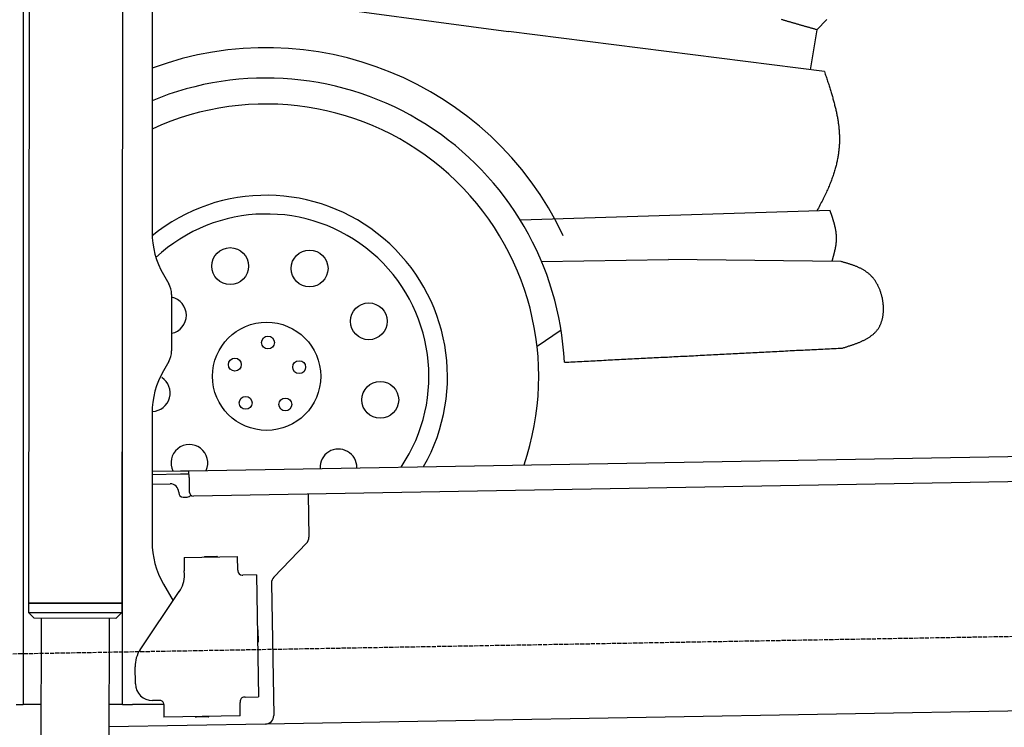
# Model space of a CAD drawing. Extents: x 1073 to 6773, y 6141 to 11616.
# Tile 37 of 50: x 4452 to 5612, y 8046 to 8880. Entities that reach past the tile are written whole.
import ezdxf

# ---------------------------------------------------------------- set-up
doc = ezdxf.new("R2010")
doc.units = 0
doc.linetypes.add('GEN3', pattern=[6.25, 5, -1.25])
doc.layers.get('0').update_dxf_attribs({"linetype": 'CONTINUOUS'})
doc.layers.add('3', color=6, linetype='GEN3')
doc.layers.add('CAR', color=10, linetype='CONTINUOUS')

msp = doc.modelspace()

# ---------------------------------------------------------------- linework, layer by layer
for p, q in [((4574.5, 10056.4), (4571.8, 8191.9)), ((4574.5, 10056.4), (4571.8, 8191.9)), ((4607.6, 9839.5), (4607.6, 8629.1)), ((4607.6, 9839.5), (4607.6, 8629.1)), ((4455.6, 9819.5), (4455.6, 8097.5)), ((4464.1, 9822.5), (4461.8, 8192.1)), ((4572.6, 8072.5), (4572.6, 8697)), ((4572.6, 8072.5), (4572.6, 8697)), ((4621, 8579.1), (4627.2, 8568.3)), ((4630.6, 8555.8), (4630.6, 8489.2)), ((4627.2, 8476.7), (4621, 8465.8)), ((4607.6, 8415.8), (4607.6, 8264.5)), ((4607.6, 8415.8), (4607.6, 8264.5)), ((4651, 8348), (6015.8, 8371.8)), ((4607.6, 8347.3), (4641, 8347.8)), ((4641, 8347.8), (4651, 8348)), ((4651.2, 8340), (4651, 8348)), ((4641.1, 8343.8), (4607.6, 8343.3)), ((4651.1, 8344), (4641.1, 8343.8)), ((4651.2, 8340), (4651.5, 8323)), ((6011.4, 8341.8), (4656.6, 8318.1)), ((4607.6, 8332.2), (4628.8, 8332.6)), ((4639, 8322.8), (4639, 8321.8)), ((4644.1, 8316.9), (4649.1, 8317)), ((4791.5, 8320.5), (4792.4, 8269.6)), ((4789.6, 8262.5), (4751.2, 8222.7)), ((4645.3, 8245.9), (4708.3, 8247)), ((4645.3, 8245.9), (4645.6, 8229.9)), ((4669.8, 8246.8), (4683.8, 8247.1)), ((4708.6, 8231), (4708.3, 8247)), ((4645.7, 8225.7), (4645.6, 8229.9)), ((4708.6, 8231), (4708.6, 8230)), ((4713.7, 8225.1), (4714.7, 8225.1)), ((4730.7, 8225.4), (4714.7, 8225.1)), ((4730.7, 8225.4), (4733.2, 8081.4)), ((4593.6, 8137.1), (4639.7, 8205.5)), ((4621, 8214.5), (4632.4, 8194.7)), ((4748.4, 8215.5), (4751.1, 8059.7)), ((4571.8, 8191.9), (4461.8, 8192.1)), ((4461.8, 8192.1), (4571.8, 8191.9)), ((4461.8, 8192.1), (4461.8, 8181.1)), ((4571.8, 8191.9), (4461.8, 8192.1)), ((4461.8, 8192.1), (4571.8, 8191.9)), ((4461.8, 8192.1), (4461.8, 8181.1)), ((4571.8, 8191.9), (4571.8, 8180.9)), ((4571.8, 8191.9), (4571.8, 8180.9)), ((4461.8, 8181.1), (4571.8, 8180.9)), ((4468.8, 8174.1), (4461.8, 8181.1)), ((4461.8, 8181.1), (4571.8, 8180.9)), ((4468.8, 8174.1), (4461.8, 8181.1)), ((4564.8, 8173.9), (4468.8, 8174.1)), ((4564.8, 8173.9), (4468.8, 8174.1)), ((4476.9, 8174), (4474.2, 6404)), ((4556.9, 8173.9), (4554.2, 6404)), ((4564.8, 8173.9), (4571.8, 8180.9)), ((4564.8, 8173.9), (4571.8, 8180.9)), ((4732.3, 8160.4), (4732.6, 8146.4)), ((4587.9, 8096.9), (4587.6, 8116.9)), ((4587.9, 8096.9), (4587.6, 8116.9)), ((4455.6, 8097.5), (4455.6, 8072.5)), ((4455.6, 8097.5), (4455.6, 8072.5)), ((4717.2, 8081.1), (4716.2, 8081.1)), ((4717.2, 8081.1), (4733.2, 8081.4)), ((4447.6, 8072.5), (4455.6, 8072.5)), ((4463.6, 8072.5), (4455.6, 8072.5)), ((4476.6, 8072.5), (4463.6, 8072.5)), ((4476.6, 8072.5), (4463.6, 8072.5)), ((4572.6, 8072.5), (4556.6, 8072.5)), ((4572.6, 8072.5), (4556.6, 8072.5)), ((4572.6, 8072.5), (4584.6, 8072.5)), ((4572.6, 8072.5), (4584.6, 8072.5)), ((4621.4, 8072.5), (4584.6, 8072.5)), ((4616.3, 8077.4), (4608.3, 8077.2)), ((4616.3, 8077.4), (4608.3, 8077.2)), ((4621.4, 8072.5), (4621.6, 8057.5)), ((4711.3, 8076), (4711.3, 8075)), ((4711.6, 8059), (4711.3, 8075)), ((5936.1, 8070.4), (4741.3, 8049.5)), ((4711.6, 8059), (4621.6, 8057.5)), ((4673.6, 8057.9), (4659.6, 8057.6)), ((4741.3, 8049.5), (4556.6, 8046.3))]:
    msp.add_line(p, q)
msp.add_polyline3d([(4621.4, 8072.4, 0), (4621.4, 8072.5, 0), (4621.4, 8072.5, 0), (4621.4, 8072.5, 0), (4621.4, 8072.5, 0), (4621.4, 8072.5, 0), (4621.4, 8072.5, 0), (4621.4, 8072.5, 0), (4621.4, 8072.5, 0), (4621.4, 8072.5, 0), (4621.4, 8072.5, 0), (4621.4, 8072.5, 0), (4621.4, 8072.5, 0), (4621.4, 8072.6, 0), (4621.4, 8072.6, 0), (4621.4, 8072.6, 0), (4621.4, 8072.6, 0), (4621.4, 8072.6, 0), (4621.4, 8072.6, 0), (4621.4, 8072.6, 0), (4621.4, 8072.6, 0), (4621.4, 8072.6, 0), (4621.4, 8072.6, 0), (4621.4, 8072.6, 0), (4621.4, 8072.6, 0), (4621.4, 8072.6, 0), (4621.3, 8072.6, 0), (4621.3, 8072.7, 0), (4621.3, 8072.7, 0), (4621.3, 8072.7, 0), (4621.3, 8072.7, 0), (4621.3, 8072.7, 0), (4621.3, 8072.7, 0), (4621.3, 8072.7, 0), (4621.3, 8072.7, 0), (4621.3, 8072.7, 0), (4621.3, 8072.7, 0), (4621.3, 8072.7, 0), (4621.3, 8072.8, 0), (4621.3, 8072.8, 0), (4621.3, 8072.8, 0), (4621.3, 8072.8, 0), (4621.3, 8072.8, 0), (4621.3, 8072.8, 0), (4621.3, 8072.8, 0), (4621.3, 8072.8, 0), (4621.3, 8072.8, 0), (4621.3, 8072.8, 0), (4621.3, 8072.8, 0), (4621.3, 8072.8, 0), (4621.3, 8072.8, 0), (4621.3, 8072.9, 0), (4621.3, 8072.9, 0), (4621.3, 8072.9, 0), (4621.3, 8072.9, 0), (4621.3, 8072.9, 0), (4621.3, 8072.9, 0), (4621.3, 8072.9, 0), (4621.3, 8072.9, 0), (4621.3, 8072.9, 0), (4621.3, 8072.9, 0), (4621.3, 8072.9, 0), (4621.3, 8072.9, 0), (4621.3, 8072.9, 0), (4621.3, 8072.9, 0), (4621.3, 8073, 0), (4621.3, 8073, 0), (4621.3, 8073, 0), (4621.3, 8073, 0), (4621.3, 8073, 0), (4621.3, 8073, 0), (4621.3, 8073, 0), (4621.3, 8073, 0), (4621.3, 8073, 0), (4621.3, 8073, 0), (4621.3, 8073, 0), (4621.3, 8073.1, 0), (4621.3, 8073.1, 0), (4621.3, 8073.1, 0), (4621.3, 8073.1, 0), (4621.3, 8073.1, 0), (4621.3, 8073.1, 0), (4621.3, 8073.1, 0), (4621.3, 8073.1, 0), (4621.3, 8073.1, 0), (4621.3, 8073.1, 0), (4621.3, 8073.1, 0), (4621.3, 8073.1, 0), (4621.3, 8073.1, 0), (4621.3, 8073.1, 0), (4621.3, 8073.2, 0), (4621.3, 8073.2, 0), (4621.3, 8073.2, 0), (4621.3, 8073.2, 0), (4621.3, 8073.2, 0), (4621.3, 8073.2, 0), (4621.3, 8073.2, 0), (4621.3, 8073.2, 0), (4621.3, 8073.2, 0), (4621.3, 8073.2, 0), (4621.3, 8073.2, 0), (4621.3, 8073.2, 0), (4621.3, 8073.2, 0), (4621.3, 8073.3, 0), (4621.3, 8073.3, 0), (4621.3, 8073.3, 0), (4621.3, 8073.3, 0), (4621.3, 8073.3, 0), (4621.3, 8073.3, 0), (4621.3, 8073.3, 0), (4621.3, 8073.3, 0), (4621.3, 8073.3, 0), (4621.3, 8073.3, 0), (4621.3, 8073.3, 0), (4621.3, 8073.4, 0), (4621.2, 8073.4, 0), (4621.2, 8073.4, 0), (4621.2, 8073.4, 0), (4621.2, 8073.4, 0), (4621.2, 8073.4, 0), (4621.2, 8073.4, 0), (4621.2, 8073.4, 0), (4621.2, 8073.4, 0), (4621.2, 8073.4, 0), (4621.2, 8073.4, 0), (4621.2, 8073.4, 0), (4621.2, 8073.4, 0), (4621.2, 8073.4, 0)])
for centre, radius, start, end in [((4571.6, 8673.5), 2, 60, 61.1039), ((4571.6, 8673.5), 2, 60, 61.1039), ((4571.6, 8651.5), 2, 297.616, 300), ((4571.6, 8651.5), 2, 297.616, 300), ((4707.6, 8629.1), 100, 180, 210), ((4605.6, 8555.8), 25, 0, 30), ((4605.6, 8489.2), 25, 330, 0), ((4707.6, 8415.8), 100, 150, 180), ((4629, 8322.6), 10, 1, 91), ((4644, 8321.9), 5, 181, 271), ((4656.5, 8323.1), 5, 181, 271), ((4649, 8322), 5, 271, 327.7633), ((4707.6, 8264.5), 100, 180, 210), ((4782.4, 8269.4), 10, 316, 1), ((4669.8, 8245.8), 1, 91, 151), ((4683.8, 8246.1), 1, 31, 91), ((4713.6, 8230.1), 5, 181, 271), ((4571.6, 8223.5), 2, 60, 82.1586), ((4571.6, 8223.5), 2, 60, 82.1586), ((4610.7, 8225), 35, 326, 1), ((4758.4, 8215.7), 10, 136, 181), ((4571.6, 8201.5), 2, 276.6849, 300), ((4571.6, 8201.5), 2, 276.6849, 300), ((4731.3, 8160.4), 1, 1, 61), ((4622.6, 8117.5), 35, 146, 181), ((4622.6, 8117.5), 35, 146, 181), ((4731.6, 8146.4), 1, 301, 1), ((4607.9, 8097.2), 20, 181, 271), ((4607.9, 8097.2), 20, 181, 271), ((4716.3, 8076.1), 5, 91, 181), ((4616.4, 8072.4), 5, 12.537, 91), ((4659.6, 8058.6), 1, 211, 271), ((4673.6, 8058.9), 1, 271, 331), ((4741.1, 8059.5), 10, 271, 1)]:
    msp.add_arc(centre, radius, start, end)
at = {"layer": '3'}
msp.add_line((1175.3, 8075.3), (6230.4, 8163.5), dxfattribs=at)
at = {"layer": 'CAR'}
for p, q in [((4769.5, 8900.3), (5027.7, 8865.5)), ((5403.1, 8879.6), (5391.2, 8867.8)), ((5391.2, 8867.8), (5383.4, 8820.5)), ((5400.3, 8818.4), (5027.7, 8865.5)), ((5406.8, 8654.7), (5041.8, 8643.3)), ((5066.8, 8594.5), (5216.5, 8597.1)), ((5419.8, 8594.5), (5216.5, 8597.1)), ((5061.4, 8494.7), (5089.7, 8514))]:
    msp.add_line(p, q, dxfattribs=at)
for points in [[(5391.2, 8867.8, 0), (5390.4, 8868, 0), (5389.6, 8868.2, 0), (5388.9, 8868.4, 0), (5388.1, 8868.6, 0), (5387.3, 8868.9, 0), (5386.5, 8869.1, 0), (5385.7, 8869.3, 0), (5384.9, 8869.5, 0), (5384.1, 8869.7, 0), (5383.4, 8870, 0), (5382.6, 8870.2, 0), (5381.8, 8870.4, 0), (5381, 8870.6, 0), (5380.2, 8870.8, 0), (5379.4, 8871.1, 0), (5378.6, 8871.3, 0), (5377.8, 8871.5, 0), (5377.1, 8871.7, 0), (5376.3, 8872, 0), (5375.5, 8872.2, 0), (5374.7, 8872.4, 0), (5373.9, 8872.6, 0), (5373.1, 8872.8, 0), (5372.3, 8873.1, 0), (5371.6, 8873.3, 0), (5370.8, 8873.5, 0), (5370, 8873.7, 0), (5369.2, 8874, 0), (5368.4, 8874.2, 0), (5367.6, 8874.4, 0), (5366.8, 8874.6, 0), (5366, 8874.9, 0), (5365.3, 8875.1, 0), (5364.5, 8875.3, 0), (5363.7, 8875.5, 0), (5362.9, 8875.8, 0), (5362.1, 8876, 0), (5361.3, 8876.2, 0), (5360.6, 8876.5, 0), (5359.8, 8876.7, 0), (5359, 8876.9, 0), (5358.2, 8877.2, 0), (5357.4, 8877.4, 0), (5356.6, 8877.6, 0), (5355.9, 8877.9, 0), (5355.1, 8878.1, 0), (5354.3, 8878.4, 0), (5353.5, 8878.6, 0), (5352.7, 8878.8, 0), (5351.9, 8879.1, 0), (5351.2, 8879.3, 0), (5350.4, 8879.5, 0), (5349.6, 8879.8, 0)], [(5400.2, 8818.4, 0), (5400.7, 8817, 0), (5401.2, 8815.5, 0), (5401.6, 8814.1, 0), (5402.1, 8812.7, 0), (5402.6, 8811.3, 0), (5403, 8809.9, 0), (5403.4, 8808.5, 0), (5403.9, 8807.2, 0), (5404.3, 8805.8, 0), (5404.8, 8804.5, 0), (5405.2, 8803.1, 0), (5405.6, 8801.8, 0), (5406, 8800.5, 0), (5406.4, 8799.1, 0), (5406.8, 8797.8, 0), (5407.2, 8796.5, 0), (5407.6, 8795.2, 0), (5408, 8793.9, 0), (5408.4, 8792.7, 0), (5408.8, 8791.4, 0), (5409.1, 8790.1, 0), (5409.5, 8788.9, 0), (5409.9, 8787.6, 0), (5410.2, 8786.4, 0), (5410.6, 8785.1, 0), (5410.9, 8783.9, 0), (5411.2, 8782.6, 0), (5411.6, 8781.4, 0), (5411.9, 8780.2, 0), (5412.2, 8779, 0), (5412.5, 8777.8, 0), (5412.8, 8776.6, 0), (5413.1, 8775.4, 0), (5413.4, 8774.2, 0), (5413.7, 8773, 0), (5413.9, 8771.8, 0), (5414.2, 8770.6, 0), (5414.4, 8769.4, 0), (5414.7, 8768.2, 0), (5414.9, 8767.1, 0), (5415.2, 8765.9, 0), (5415.4, 8764.7, 0), (5415.6, 8763.5, 0), (5415.8, 8762.4, 0), (5416, 8761.2, 0), (5416.2, 8760, 0), (5416.4, 8758.9, 0), (5416.5, 8757.7, 0), (5416.7, 8756.6, 0), (5416.8, 8755.4, 0), (5417, 8754.3, 0), (5417.1, 8753.1, 0), (5417.2, 8752, 0), (5417.3, 8750.8, 0), (5417.4, 8749.6, 0), (5417.5, 8748.5, 0), (5417.6, 8747.3, 0), (5417.7, 8746.2, 0), (5417.7, 8745, 0), (5417.8, 8743.9, 0), (5417.8, 8742.7, 0), (5417.9, 8741.5, 0), (5417.9, 8740.4, 0), (5417.9, 8739.2, 0), (5417.9, 8738.1, 0), (5417.9, 8736.9, 0), (5417.8, 8735.7, 0), (5417.8, 8734.6, 0), (5417.8, 8733.4, 0), (5417.7, 8732.2, 0), (5417.6, 8731, 0), (5417.5, 8729.9, 0), (5417.4, 8728.7, 0), (5417.3, 8727.5, 0), (5417.2, 8726.3, 0), (5417.1, 8725.1, 0), (5416.9, 8723.9, 0), (5416.8, 8722.7, 0), (5416.6, 8721.5, 0), (5416.4, 8720.3, 0), (5416.2, 8719, 0), (5416, 8717.8, 0), (5415.8, 8716.6, 0), (5415.6, 8715.4, 0), (5415.3, 8714.1, 0), (5415.1, 8712.9, 0), (5414.8, 8711.6, 0), (5414.5, 8710.4, 0), (5414.2, 8709.1, 0), (5413.9, 8707.8, 0), (5413.5, 8706.5, 0), (5413.2, 8705.2, 0), (5412.8, 8704, 0), (5412.4, 8702.6, 0), (5412.1, 8701.3, 0), (5411.7, 8700, 0), (5411.2, 8698.7, 0), (5410.8, 8697.4, 0), (5410.4, 8696, 0), (5409.9, 8694.7, 0), (5409.4, 8693.3, 0), (5408.9, 8691.9, 0), (5408.4, 8690.6, 0), (5407.9, 8689.2, 0), (5407.3, 8687.8, 0), (5406.8, 8686.4, 0), (5406.2, 8685, 0), (5405.6, 8683.5, 0), (5405, 8682.1, 0), (5404.4, 8680.6, 0), (5403.8, 8679.2, 0), (5403.1, 8677.7, 0), (5402.4, 8676.2, 0), (5401.7, 8674.7, 0), (5401, 8673.2, 0), (5400.3, 8671.7, 0), (5399.6, 8670.2, 0), (5398.8, 8668.6, 0), (5398.1, 8667.1, 0), (5397.3, 8665.5, 0), (5396.4, 8664, 0), (5395.6, 8662.4, 0), (5394.8, 8660.8, 0), (5393.9, 8659.1, 0), (5393, 8657.5, 0), (5392.1, 8655.9, 0), (5391.2, 8654.2, 0)], [(5409.1, 8594.6, 0), (5409.2, 8595, 0), (5409.3, 8595.4, 0), (5409.4, 8595.8, 0), (5409.6, 8596.1, 0), (5409.7, 8596.5, 0), (5409.8, 8596.9, 0), (5409.9, 8597.3, 0), (5410, 8597.7, 0), (5410.1, 8598, 0), (5410.2, 8598.4, 0), (5410.3, 8598.8, 0), (5410.4, 8599.2, 0), (5410.5, 8599.6, 0), (5410.6, 8600, 0), (5410.7, 8600.3, 0), (5410.8, 8600.7, 0), (5410.9, 8601.1, 0), (5411.1, 8601.5, 0), (5411.1, 8601.9, 0), (5411.2, 8602.2, 0), (5411.4, 8602.6, 0), (5411.4, 8603, 0), (5411.6, 8603.4, 0), (5411.6, 8603.8, 0), (5411.7, 8604.1, 0), (5411.8, 8604.5, 0), (5411.9, 8604.9, 0), (5412, 8605.3, 0), (5412.1, 8605.6, 0), (5412.2, 8606, 0), (5412.3, 8606.4, 0), (5412.4, 8606.8, 0), (5412.5, 8607.2, 0), (5412.6, 8607.5, 0), (5412.6, 8607.9, 0), (5412.7, 8608.3, 0), (5412.8, 8608.7, 0), (5412.9, 8609.1, 0), (5413, 8609.5, 0), (5413, 8609.8, 0), (5413.1, 8610.2, 0), (5413.2, 8610.6, 0), (5413.3, 8611, 0), (5413.3, 8611.4, 0), (5413.4, 8611.7, 0), (5413.5, 8612.1, 0), (5413.5, 8612.5, 0), (5413.6, 8612.9, 0), (5413.6, 8613.2, 0), (5413.7, 8613.6, 0), (5413.8, 8614, 0), (5413.8, 8614.4, 0), (5413.9, 8614.8, 0), (5413.9, 8615.1, 0), (5414, 8615.5, 0), (5414, 8615.9, 0), (5414.1, 8616.3, 0), (5414.1, 8616.7, 0), (5414.1, 8617, 0), (5414.2, 8617.4, 0), (5414.2, 8617.8, 0), (5414.2, 8618.2, 0), (5414.2, 8618.5, 0), (5414.3, 8618.9, 0), (5414.3, 8619.3, 0), (5414.3, 8619.7, 0), (5414.3, 8620.1, 0), (5414.4, 8620.5, 0), (5414.4, 8620.8, 0), (5414.4, 8621.2, 0), (5414.4, 8621.6, 0), (5414.4, 8622, 0), (5414.4, 8622.3, 0), (5414.4, 8622.7, 0), (5414.4, 8623.1, 0), (5414.4, 8623.5, 0), (5414.4, 8623.9, 0), (5414.3, 8624.2, 0), (5414.3, 8624.6, 0), (5414.3, 8625, 0), (5414.3, 8625.4, 0), (5414.2, 8625.7, 0), (5414.2, 8626.1, 0), (5414.2, 8626.5, 0), (5414.1, 8626.9, 0), (5414.1, 8627.2, 0), (5414.1, 8627.6, 0), (5414, 8628, 0), (5414, 8628.4, 0), (5413.9, 8628.8, 0), (5413.9, 8629.1, 0), (5413.8, 8629.5, 0), (5413.8, 8629.9, 0), (5413.7, 8630.3, 0), (5413.7, 8630.6, 0), (5413.6, 8631, 0), (5413.6, 8631.4, 0), (5413.5, 8631.8, 0), (5413.4, 8632.1, 0), (5413.3, 8632.5, 0), (5413.3, 8632.9, 0), (5413.2, 8633.3, 0), (5413.1, 8633.7, 0), (5413.1, 8634, 0), (5413, 8634.4, 0), (5412.9, 8634.8, 0), (5412.8, 8635.2, 0), (5412.7, 8635.5, 0), (5412.6, 8635.9, 0), (5412.5, 8636.3, 0), (5412.4, 8636.7, 0), (5412.4, 8637, 0), (5412.3, 8637.4, 0), (5412.2, 8637.8, 0), (5412.1, 8638.2, 0), (5412, 8638.5, 0), (5411.9, 8638.9, 0), (5411.8, 8639.3, 0), (5411.7, 8639.7, 0), (5411.6, 8640, 0), (5411.5, 8640.4, 0), (5411.4, 8640.8, 0), (5411.2, 8641.2, 0), (5411.1, 8641.6, 0), (5411, 8641.9, 0), (5410.9, 8642.3, 0), (5410.8, 8642.7, 0), (5410.7, 8643.1, 0), (5410.6, 8643.4, 0), (5410.4, 8643.8, 0), (5410.3, 8644.2, 0), (5410.2, 8644.6, 0), (5410.1, 8644.9, 0), (5410, 8645.3, 0), (5409.9, 8645.7, 0), (5409.7, 8646.1, 0), (5409.6, 8646.4, 0), (5409.5, 8646.8, 0), (5409.4, 8647.2, 0), (5409.2, 8647.6, 0), (5409.1, 8647.9, 0), (5409, 8648.3, 0), (5408.9, 8648.7, 0), (5408.7, 8649.1, 0), (5408.6, 8649.5, 0), (5408.5, 8649.8, 0), (5408.4, 8650.2, 0), (5408.2, 8650.6, 0), (5408.1, 8651, 0), (5408, 8651.3, 0), (5407.8, 8651.7, 0), (5407.7, 8652.1, 0), (5407.6, 8652.5, 0), (5407.4, 8652.8, 0), (5407.3, 8653.2, 0), (5407.2, 8653.6, 0), (5407, 8654, 0), (5406.9, 8654.3, 0), (5406.8, 8654.7, 0)], [(5421.6, 8492.6, 0), (5422.4, 8492.9, 0), (5423.2, 8493.1, 0), (5424.1, 8493.4, 0), (5424.9, 8493.7, 0), (5425.7, 8493.9, 0), (5426.6, 8494.2, 0), (5427.4, 8494.5, 0), (5428.2, 8494.7, 0), (5429, 8495, 0), (5429.9, 8495.2, 0), (5430.7, 8495.5, 0), (5431.5, 8495.8, 0), (5432.3, 8496.1, 0), (5433.1, 8496.3, 0), (5433.9, 8496.6, 0), (5434.8, 8496.9, 0), (5435.6, 8497.2, 0), (5436.4, 8497.5, 0), (5437.1, 8497.8, 0), (5437.9, 8498.1, 0), (5438.7, 8498.4, 0), (5439.5, 8498.7, 0), (5440.3, 8499, 0), (5441.1, 8499.3, 0), (5441.8, 8499.6, 0), (5442.6, 8499.9, 0), (5443.3, 8500.2, 0), (5444.1, 8500.6, 0), (5444.8, 8500.9, 0), (5445.6, 8501.3, 0), (5446.3, 8501.6, 0), (5447, 8502, 0), (5447.7, 8502.3, 0), (5448.4, 8502.7, 0), (5449.1, 8503.1, 0), (5449.8, 8503.5, 0), (5450.5, 8503.8, 0), (5451.2, 8504.2, 0), (5451.8, 8504.6, 0), (5452.5, 8505, 0), (5453.1, 8505.5, 0), (5453.8, 8505.9, 0), (5454.4, 8506.3, 0), (5455, 8506.8, 0), (5455.6, 8507.2, 0), (5456.2, 8507.7, 0), (5456.8, 8508.1, 0), (5457.4, 8508.6, 0), (5457.9, 8509.1, 0), (5458.5, 8509.6, 0), (5459, 8510.1, 0), (5459.6, 8510.6, 0), (5460.1, 8511.2, 0), (5460.6, 8511.7, 0), (5461.1, 8512.2, 0), (5461.6, 8512.8, 0), (5462, 8513.4, 0), (5462.5, 8514, 0), (5462.9, 8514.5, 0), (5463.4, 8515.2, 0), (5463.8, 8515.8, 0), (5464.2, 8516.4, 0), (5464.6, 8517, 0), (5464.9, 8517.7, 0), (5465.3, 8518.4, 0), (5465.6, 8519, 0), (5465.9, 8519.7, 0), (5466.3, 8520.4, 0), (5466.6, 8521.1, 0), (5466.9, 8521.8, 0), (5467.1, 8522.6, 0), (5467.4, 8523.3, 0), (5467.6, 8524, 0), (5467.9, 8524.8, 0), (5468.1, 8525.5, 0), (5468.3, 8526.3, 0), (5468.5, 8527.1, 0), (5468.6, 8527.9, 0), (5468.8, 8528.7, 0), (5469, 8529.5, 0), (5469.1, 8530.3, 0), (5469.2, 8531.1, 0), (5469.3, 8531.9, 0), (5469.4, 8532.7, 0), (5469.5, 8533.6, 0), (5469.6, 8534.4, 0), (5469.6, 8535.2, 0), (5469.7, 8536.1, 0), (5469.7, 8536.9, 0), (5469.7, 8537.8, 0), (5469.7, 8538.6, 0), (5469.7, 8539.5, 0), (5469.7, 8540.3, 0), (5469.7, 8541.2, 0), (5469.6, 8542, 0), (5469.6, 8542.9, 0), (5469.5, 8543.8, 0), (5469.4, 8544.6, 0), (5469.3, 8545.5, 0), (5469.2, 8546.4, 0), (5469.1, 8547.2, 0), (5469, 8548.1, 0), (5468.9, 8548.9, 0), (5468.7, 8549.8, 0), (5468.5, 8550.7, 0), (5468.4, 8551.5, 0), (5468.2, 8552.4, 0), (5468, 8553.2, 0), (5467.8, 8554.1, 0), (5467.5, 8554.9, 0), (5467.3, 8555.8, 0), (5467.1, 8556.6, 0), (5466.8, 8557.4, 0), (5466.5, 8558.2, 0), (5466.2, 8559.1, 0), (5466, 8559.9, 0), (5465.7, 8560.7, 0), (5465.3, 8561.5, 0), (5465, 8562.3, 0), (5464.7, 8563.1, 0), (5464.3, 8563.9, 0), (5464, 8564.7, 0), (5463.6, 8565.4, 0), (5463.2, 8566.2, 0), (5462.9, 8567, 0), (5462.4, 8567.7, 0), (5462.1, 8568.4, 0), (5461.6, 8569.2, 0), (5461.2, 8569.9, 0), (5460.8, 8570.6, 0), (5460.3, 8571.3, 0), (5459.9, 8572, 0), (5459.4, 8572.6, 0), (5458.9, 8573.3, 0), (5458.4, 8574, 0), (5457.9, 8574.6, 0), (5457.4, 8575.2, 0), (5456.9, 8575.9, 0), (5456.4, 8576.5, 0), (5455.8, 8577, 0), (5455.3, 8577.6, 0), (5454.7, 8578.2, 0), (5454.1, 8578.7, 0), (5453.6, 8579.2, 0), (5453, 8579.8, 0), (5452.4, 8580.3, 0), (5451.8, 8580.8, 0), (5451.2, 8581.3, 0), (5450.6, 8581.7, 0), (5449.9, 8582.2, 0), (5449.3, 8582.6, 0), (5448.7, 8583.1, 0), (5448, 8583.5, 0), (5447.4, 8583.9, 0), (5446.7, 8584.3, 0), (5446, 8584.7, 0), (5445.3, 8585.1, 0), (5444.7, 8585.5, 0), (5444, 8585.9, 0), (5443.3, 8586.2, 0), (5442.6, 8586.6, 0), (5441.9, 8586.9, 0), (5441.2, 8587.2, 0), (5440.4, 8587.6, 0), (5439.7, 8587.9, 0), (5439, 8588.2, 0), (5438.3, 8588.5, 0), (5437.5, 8588.8, 0), (5436.8, 8589.1, 0), (5436, 8589.4, 0), (5435.3, 8589.7, 0), (5434.5, 8589.9, 0), (5433.8, 8590.2, 0), (5433, 8590.5, 0), (5432.3, 8590.7, 0), (5431.5, 8591, 0), (5430.7, 8591.2, 0), (5429.9, 8591.5, 0), (5429.2, 8591.7, 0), (5428.4, 8592, 0), (5427.6, 8592.2, 0), (5426.8, 8592.5, 0), (5426.1, 8592.7, 0), (5425.3, 8592.9, 0), (5424.5, 8593.1, 0), (5423.7, 8593.4, 0), (5422.9, 8593.6, 0), (5422.1, 8593.8, 0), (5421.4, 8594, 0), (5420.6, 8594.3, 0), (5419.8, 8594.5, 0)], [(5093.6, 8475.8, 0), (5096.2, 8476, 0), (5098.8, 8476.1, 0), (5101.4, 8476.2, 0), (5103.9, 8476.4, 0), (5106.5, 8476.5, 0), (5109.1, 8476.6, 0), (5111.7, 8476.8, 0), (5114.3, 8476.9, 0), (5116.9, 8477, 0), (5119.4, 8477.2, 0), (5122, 8477.3, 0), (5124.6, 8477.4, 0), (5127.2, 8477.6, 0), (5129.8, 8477.7, 0), (5132.4, 8477.8, 0), (5134.9, 8478, 0), (5137.5, 8478.1, 0), (5140.1, 8478.2, 0), (5142.7, 8478.4, 0), (5145.3, 8478.5, 0), (5147.8, 8478.6, 0), (5150.4, 8478.8, 0), (5153, 8478.9, 0), (5155.6, 8479, 0), (5158.2, 8479.1, 0), (5160.8, 8479.3, 0), (5163.3, 8479.4, 0), (5165.9, 8479.5, 0), (5168.5, 8479.7, 0), (5171.1, 8479.8, 0), (5173.7, 8479.9, 0), (5176.2, 8480.1, 0), (5178.8, 8480.2, 0), (5181.4, 8480.3, 0), (5184, 8480.5, 0), (5186.6, 8480.6, 0), (5189.1, 8480.7, 0), (5191.7, 8480.9, 0), (5194.3, 8481, 0), (5196.9, 8481.1, 0), (5199.5, 8481.3, 0), (5202.1, 8481.4, 0), (5204.6, 8481.5, 0), (5207.2, 8481.7, 0), (5209.8, 8481.8, 0), (5212.4, 8481.9, 0), (5215, 8482, 0), (5217.6, 8482.2, 0), (5220.1, 8482.3, 0), (5222.7, 8482.5, 0), (5225.3, 8482.6, 0), (5227.9, 8482.7, 0), (5230.5, 8482.9, 0), (5233.1, 8483, 0), (5235.6, 8483.1, 0), (5238.2, 8483.2, 0), (5240.8, 8483.4, 0), (5243.4, 8483.5, 0), (5246, 8483.6, 0), (5248.5, 8483.8, 0), (5251.1, 8483.9, 0), (5253.7, 8484, 0), (5256.3, 8484.2, 0), (5258.9, 8484.3, 0), (5261.4, 8484.4, 0), (5264, 8484.6, 0), (5266.6, 8484.7, 0), (5269.2, 8484.8, 0), (5271.8, 8485, 0), (5274.4, 8485.1, 0), (5276.9, 8485.2, 0), (5279.5, 8485.4, 0), (5282.1, 8485.5, 0), (5284.7, 8485.6, 0), (5287.3, 8485.8, 0), (5289.9, 8485.9, 0), (5292.4, 8486, 0), (5295, 8486.1, 0), (5297.6, 8486.3, 0), (5300.2, 8486.4, 0), (5302.8, 8486.5, 0), (5305.4, 8486.7, 0), (5307.9, 8486.8, 0), (5310.5, 8487, 0), (5313.1, 8487.1, 0), (5315.7, 8487.2, 0), (5318.3, 8487.3, 0), (5320.8, 8487.5, 0), (5323.4, 8487.6, 0), (5326, 8487.7, 0), (5328.6, 8487.9, 0), (5331.2, 8488, 0), (5333.8, 8488.1, 0), (5336.3, 8488.3, 0), (5338.9, 8488.4, 0), (5341.5, 8488.5, 0), (5344.1, 8488.7, 0), (5346.7, 8488.8, 0), (5349.2, 8488.9, 0), (5351.8, 8489.1, 0), (5354.4, 8489.2, 0), (5357, 8489.3, 0), (5359.6, 8489.5, 0), (5362.2, 8489.6, 0), (5364.7, 8489.7, 0), (5367.3, 8489.9, 0), (5369.9, 8490, 0), (5372.5, 8490.1, 0), (5375.1, 8490.2, 0), (5377.6, 8490.4, 0), (5380.2, 8490.5, 0), (5382.8, 8490.6, 0), (5385.4, 8490.8, 0), (5388, 8490.9, 0), (5390.6, 8491, 0), (5393.1, 8491.2, 0), (5395.7, 8491.3, 0), (5398.3, 8491.4, 0), (5400.9, 8491.6, 0), (5403.5, 8491.7, 0), (5406.1, 8491.8, 0), (5408.6, 8492, 0), (5411.2, 8492.1, 0), (5413.8, 8492.2, 0), (5416.4, 8492.4, 0), (5419, 8492.5, 0), (5421.6, 8492.6, 0)]]:
    msp.add_polyline3d(points, dxfattribs=at)
for centre, radius in [((4699.7, 8589.2), 21.7), ((4793.3, 8586.4), 21.7), ((4863.1, 8524.1), 21.7), ((4742.6, 8459.3), 63.8), ((4744.2, 8499.1), 7.59), ((4705.2, 8473.1), 7.59), ((4781, 8470.1), 7.59), ((4876.6, 8431.5), 21.7), ((4717.9, 8428), 7.59), ((4764.7, 8426.1), 7.59)]:
    msp.add_circle(centre, radius, dxfattribs=at)
for centre, radius, start, end in [((4742.1, 8458.9), 387.6, 25.3778, 110.313), ((4742.1, 8458.9), 351.9, 2.7654, 112.4798), ((4742.1, 8458.9), 321.3, 341.1211, 114.7593), ((4742.1, 8458.9), 213.7, 330.2637, 128.9835), ((4742.6, 8459.3), 191.3, 326.0226, 133.0004), ((4626.3, 8531.2), 21.7, 281.4268, 78.5732), ((4607.2, 8439.6), 21.7, 272.3506, 56.925), ((4651.6, 8357.2), 21.7, 335.9827, 206.0173), ((4827.3, 8351.9), 21.7, 358.8888, 183.1112)]:
    msp.add_arc(centre, radius, start, end, dxfattribs=at)

doc.saveas('drawing.dxf')
